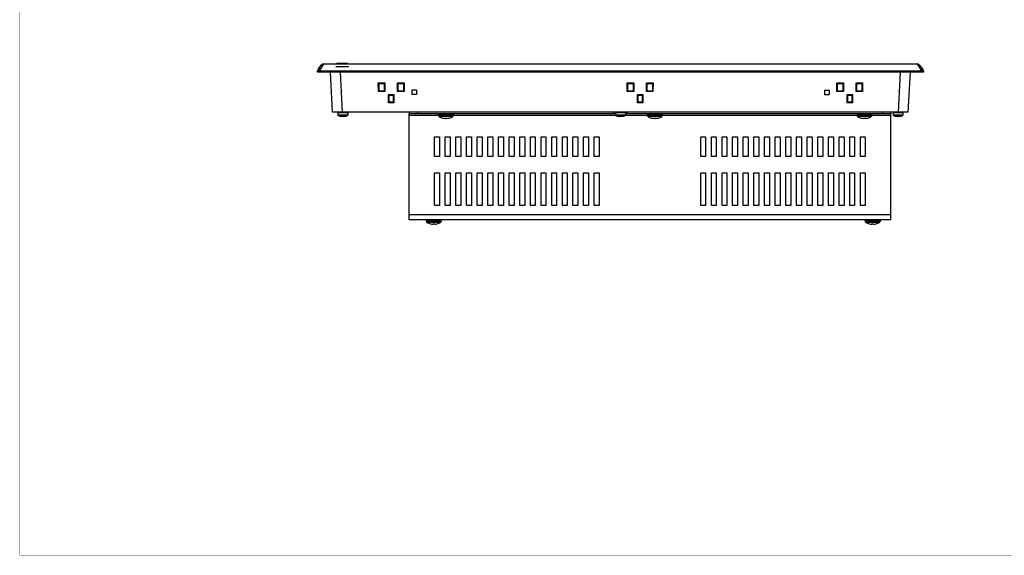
# Model space of a CAD drawing. Header units: millimetres. Extents: x -1194 to -5, y 44 to 885.
# Tile 1 of 37: x -1194 to -593, y 44 to 371. Entities that reach past the tile are written whole.
import ezdxf

# ---------------------------------------------------------------- set-up
doc = ezdxf.new("R2010")
doc.units = ezdxf.units.MM
doc.header["$LTSCALE"] = 23.1
for name, color, linetype in [('00_TOPPPC12-FORMAT', 7, 'CONTINUOUS'), ('AUDIO_CONNECTOR_SET-SHAPE', 7, 'CONTINUOUS'), ('COVER-REAR_PC-MIO5373-SHAPE', 7, 'CONTINUOUS'), ('FRONT_CASE_15_DM-SHAPE', 7, 'CONTINUOUS'), ('LCD_BRK_PC15_MIO5373-SHAPE', 7, 'CONTINUOUS'), ('M3X8-SHAPE', 7, 'CONTINUOUS'), ('REAR_CASE-PC15-MIO5373-SHAPE', 7, 'CONTINUOUS'), ('SCREW_M4X8_MUSH_2-SHAPE', 7, 'CONTINUOUS'), ('USB_COVER_LOCK-RX-SHAPE', 7, 'CONTINUOUS'), ('USB_COVER_PACKING-SHAPE', 7, 'CONTINUOUS')]:
    doc.layers.add(name, color=color, linetype=linetype)

msp = doc.modelspace()

# ---------------------------------------------------------------- linework, layer by layer
at = {"layer": '00_TOPPPC12-FORMAT', "color": 7, "linetype": 'Continuous', "const_width": 0.2}
for points in [[(-1193.786, 43.941), (-1193.786, 884.941)], [(-1193.786, 43.941), (-4.786, 43.941)]]:
    msp.add_lwpolyline(points, dxfattribs=at)
at = {"layer": 'AUDIO_CONNECTOR_SET-SHAPE', "color": 7, "linetype": 'Continuous'}
msp.add_line((-866.041, 299.42), (-866.059, 299.388), dxfattribs=at)
at = {"layer": 'COVER-REAR_PC-MIO5373-SHAPE', "color": 7, "linetype": 'Continuous'}
for p, q in [((-956.012, 314.42), (-956.012, 313.42)), ((-956.012, 248.82), (-956.012, 313.42)), ((-830.012, 313.42), (-956.012, 313.42)), ((-951.012, 314.42), (-951.012, 313.42)), ((-831.012, 313.42), (-831.012, 314.42)), ((-662.012, 313.42), (-824.012, 313.42)), ((-823.012, 313.42), (-823.012, 314.42)), ((-667.012, 314.42), (-667.012, 313.42)), ((-662.012, 314.42), (-662.012, 313.42)), ((-662.012, 248.82), (-662.012, 313.42)), ((-938.012, 312.42), (-956.012, 312.42)), ((-829.632, 312.42), (-929.012, 312.42)), ((-810.512, 312.42), (-824.393, 312.42)), ((-682.512, 312.42), (-801.512, 312.42)), ((-662.012, 312.42), (-673.512, 312.42)), ((-940.512, 287.42), (-940.512, 299.42)), ((-940.512, 299.42), (-937.512, 299.42)), ((-937.512, 299.42), (-937.512, 287.42)), ((-934.012, 287.42), (-934.012, 299.42)), ((-934.012, 299.42), (-931.012, 299.42)), ((-931.012, 299.42), (-931.012, 287.42)), ((-927.512, 287.42), (-927.512, 299.42)), ((-927.512, 299.42), (-924.512, 299.42)), ((-924.512, 299.42), (-924.512, 287.42)), ((-921.012, 287.42), (-921.012, 299.42)), ((-921.012, 299.42), (-918.012, 299.42)), ((-918.012, 299.42), (-918.012, 287.42)), ((-914.512, 287.42), (-914.512, 299.42)), ((-914.512, 299.42), (-911.512, 299.42)), ((-911.512, 299.42), (-911.512, 287.42)), ((-908.012, 287.42), (-908.012, 299.42)), ((-908.012, 299.42), (-905.012, 299.42)), ((-905.012, 299.42), (-905.012, 287.42)), ((-901.512, 287.42), (-901.512, 299.42)), ((-901.512, 299.42), (-898.512, 299.42)), ((-898.512, 299.42), (-898.512, 287.42)), ((-895.012, 287.42), (-895.012, 299.42)), ((-895.012, 299.42), (-892.012, 299.42)), ((-892.012, 299.42), (-892.012, 287.42)), ((-888.512, 287.42), (-888.512, 299.42)), ((-888.512, 299.42), (-885.512, 299.42)), ((-885.512, 299.42), (-885.512, 287.42)), ((-882.012, 287.42), (-882.012, 299.42)), ((-882.012, 299.42), (-879.012, 299.42)), ((-879.012, 299.42), (-879.012, 287.42)), ((-875.512, 287.42), (-875.512, 299.42)), ((-875.512, 299.42), (-872.512, 299.42)), ((-872.512, 299.42), (-872.512, 287.42)), ((-869.012, 287.42), (-869.012, 299.42)), ((-869.012, 299.42), (-866.012, 299.42)), ((-866.012, 299.42), (-866.012, 287.42)), ((-862.512, 287.42), (-862.512, 299.42)), ((-862.512, 299.42), (-859.512, 299.42)), ((-859.512, 299.42), (-859.512, 287.42)), ((-856.012, 287.42), (-856.012, 299.42)), ((-856.012, 299.42), (-853.012, 299.42)), ((-853.012, 299.42), (-853.012, 287.42)), ((-849.512, 287.42), (-849.512, 299.42)), ((-849.512, 299.42), (-846.512, 299.42)), ((-846.512, 299.42), (-846.512, 287.42)), ((-843.012, 287.42), (-843.012, 299.42)), ((-843.012, 299.42), (-840.012, 299.42)), ((-840.012, 299.42), (-840.012, 287.42)), ((-778.012, 299.42), (-775.012, 299.42)), ((-778.012, 287.42), (-778.012, 299.42)), ((-775.012, 299.42), (-775.012, 287.42)), ((-771.512, 299.42), (-768.512, 299.42)), ((-771.512, 287.42), (-771.512, 299.42)), ((-768.512, 299.42), (-768.512, 287.42)), ((-765.012, 299.42), (-762.012, 299.42)), ((-765.012, 287.42), (-765.012, 299.42)), ((-762.012, 299.42), (-762.012, 287.42)), ((-758.512, 299.42), (-755.512, 299.42)), ((-758.512, 287.42), (-758.512, 299.42)), ((-755.512, 299.42), (-755.512, 287.42)), ((-752.012, 299.42), (-749.012, 299.42)), ((-752.012, 287.42), (-752.012, 299.42)), ((-749.012, 299.42), (-749.012, 287.42)), ((-745.512, 299.42), (-742.512, 299.42)), ((-745.512, 287.42), (-745.512, 299.42)), ((-742.512, 299.42), (-742.512, 287.42)), ((-739.012, 299.42), (-736.012, 299.42)), ((-739.012, 287.42), (-739.012, 299.42)), ((-736.012, 299.42), (-736.012, 287.42)), ((-732.512, 299.42), (-729.512, 299.42)), ((-732.512, 287.42), (-732.512, 299.42)), ((-729.512, 299.42), (-729.512, 287.42)), ((-726.012, 299.42), (-723.012, 299.42)), ((-726.012, 287.42), (-726.012, 299.42)), ((-723.012, 299.42), (-723.012, 287.42)), ((-719.512, 299.42), (-716.512, 299.42)), ((-719.512, 287.42), (-719.512, 299.42)), ((-716.512, 299.42), (-716.512, 287.42)), ((-713.012, 299.42), (-710.012, 299.42)), ((-713.012, 287.42), (-713.012, 299.42)), ((-710.012, 299.42), (-710.012, 287.42)), ((-706.512, 299.42), (-703.512, 299.42)), ((-706.512, 287.42), (-706.512, 299.42)), ((-703.512, 299.42), (-703.512, 287.42)), ((-700.012, 299.42), (-697.012, 299.42)), ((-700.012, 287.42), (-700.012, 299.42)), ((-697.012, 299.42), (-697.012, 287.42)), ((-693.512, 299.42), (-690.512, 299.42)), ((-693.512, 287.42), (-693.512, 299.42)), ((-690.512, 299.42), (-690.512, 287.42)), ((-687.012, 299.42), (-684.012, 299.42)), ((-687.012, 287.42), (-687.012, 299.42)), ((-684.012, 299.42), (-684.012, 287.42)), ((-680.512, 299.42), (-677.512, 299.42)), ((-680.512, 287.42), (-680.512, 299.42)), ((-677.512, 299.42), (-677.512, 287.42)), ((-937.512, 287.42), (-940.512, 287.42)), ((-931.012, 287.42), (-934.012, 287.42)), ((-924.512, 287.42), (-927.512, 287.42)), ((-918.012, 287.42), (-921.012, 287.42)), ((-911.512, 287.42), (-914.512, 287.42)), ((-905.012, 287.42), (-908.012, 287.42)), ((-898.512, 287.42), (-901.512, 287.42)), ((-892.012, 287.42), (-895.012, 287.42)), ((-885.512, 287.42), (-888.512, 287.42)), ((-879.012, 287.42), (-882.012, 287.42)), ((-872.512, 287.42), (-875.512, 287.42)), ((-866.012, 287.42), (-869.012, 287.42)), ((-859.512, 287.42), (-862.512, 287.42)), ((-853.012, 287.42), (-856.012, 287.42)), ((-846.512, 287.42), (-849.512, 287.42)), ((-840.012, 287.42), (-843.012, 287.42)), ((-775.012, 287.42), (-778.012, 287.42)), ((-768.512, 287.42), (-771.512, 287.42)), ((-762.012, 287.42), (-765.012, 287.42)), ((-755.512, 287.42), (-758.512, 287.42)), ((-749.012, 287.42), (-752.012, 287.42)), ((-742.512, 287.42), (-745.512, 287.42)), ((-736.012, 287.42), (-739.012, 287.42)), ((-729.512, 287.42), (-732.512, 287.42)), ((-723.012, 287.42), (-726.012, 287.42)), ((-716.512, 287.42), (-719.512, 287.42)), ((-710.012, 287.42), (-713.012, 287.42)), ((-703.512, 287.42), (-706.512, 287.42)), ((-697.012, 287.42), (-700.012, 287.42)), ((-690.512, 287.42), (-693.512, 287.42)), ((-684.012, 287.42), (-687.012, 287.42)), ((-677.512, 287.42), (-680.512, 287.42)), ((-940.512, 257.42), (-940.512, 277.42)), ((-940.512, 277.42), (-937.512, 277.42)), ((-937.512, 277.42), (-937.512, 257.42)), ((-934.012, 257.42), (-934.012, 277.42)), ((-934.012, 277.42), (-931.012, 277.42)), ((-931.012, 277.42), (-931.012, 257.42)), ((-927.512, 257.42), (-927.512, 277.42)), ((-927.512, 277.42), (-924.512, 277.42)), ((-924.512, 277.42), (-924.512, 257.42)), ((-921.012, 257.42), (-921.012, 277.42)), ((-921.012, 277.42), (-918.012, 277.42)), ((-918.012, 277.42), (-918.012, 257.42)), ((-914.512, 257.42), (-914.512, 277.42)), ((-914.512, 277.42), (-911.512, 277.42)), ((-911.512, 277.42), (-911.512, 257.42)), ((-908.012, 257.42), (-908.012, 277.42)), ((-908.012, 277.42), (-905.012, 277.42)), ((-905.012, 277.42), (-905.012, 257.42)), ((-901.512, 257.42), (-901.512, 277.42)), ((-901.512, 277.42), (-898.512, 277.42)), ((-898.512, 277.42), (-898.512, 257.42)), ((-895.012, 257.42), (-895.012, 277.42)), ((-895.012, 277.42), (-892.012, 277.42)), ((-892.012, 277.42), (-892.012, 257.42)), ((-888.512, 257.42), (-888.512, 277.42)), ((-888.512, 277.42), (-885.512, 277.42)), ((-885.512, 277.42), (-885.512, 257.42)), ((-882.012, 257.42), (-882.012, 277.42)), ((-882.012, 277.42), (-879.012, 277.42)), ((-879.012, 277.42), (-879.012, 257.42)), ((-875.512, 257.42), (-875.512, 277.42)), ((-875.512, 277.42), (-872.512, 277.42)), ((-872.512, 277.42), (-872.512, 257.42)), ((-869.012, 257.42), (-869.012, 277.42)), ((-869.012, 277.42), (-866.012, 277.42)), ((-866.012, 277.42), (-866.012, 257.42)), ((-862.512, 257.42), (-862.512, 277.42)), ((-862.512, 277.42), (-859.512, 277.42)), ((-859.512, 277.42), (-859.512, 257.42)), ((-856.012, 257.42), (-856.012, 277.42)), ((-856.012, 277.42), (-853.012, 277.42)), ((-853.012, 277.42), (-853.012, 257.42)), ((-849.512, 257.42), (-849.512, 277.42)), ((-849.512, 277.42), (-846.512, 277.42)), ((-846.512, 277.42), (-846.512, 257.42)), ((-843.012, 277.42), (-840.012, 277.42)), ((-843.012, 257.42), (-843.012, 277.42)), ((-840.012, 277.42), (-840.012, 257.42)), ((-778.012, 277.42), (-775.012, 277.42)), ((-778.012, 257.42), (-778.012, 277.42)), ((-775.012, 277.42), (-775.012, 257.42)), ((-771.512, 277.42), (-768.512, 277.42)), ((-771.512, 257.42), (-771.512, 277.42)), ((-768.512, 277.42), (-768.512, 257.42)), ((-765.012, 277.42), (-762.012, 277.42)), ((-765.012, 257.42), (-765.012, 277.42)), ((-762.012, 277.42), (-762.012, 257.42)), ((-758.512, 277.42), (-755.512, 277.42)), ((-758.512, 257.42), (-758.512, 277.42)), ((-755.512, 277.42), (-755.512, 257.42)), ((-752.012, 277.42), (-749.012, 277.42)), ((-752.012, 257.42), (-752.012, 277.42)), ((-749.012, 277.42), (-749.012, 257.42)), ((-745.512, 277.42), (-742.512, 277.42)), ((-745.512, 257.42), (-745.512, 277.42)), ((-742.512, 277.42), (-742.512, 257.42)), ((-739.012, 277.42), (-736.012, 277.42)), ((-739.012, 257.42), (-739.012, 277.42)), ((-736.012, 277.42), (-736.012, 257.42)), ((-732.512, 277.42), (-729.512, 277.42)), ((-732.512, 257.42), (-732.512, 277.42)), ((-729.512, 277.42), (-729.512, 257.42)), ((-726.012, 277.42), (-723.012, 277.42)), ((-726.012, 257.42), (-726.012, 277.42)), ((-723.012, 277.42), (-723.012, 257.42)), ((-719.512, 277.42), (-716.512, 277.42)), ((-719.512, 257.42), (-719.512, 277.42)), ((-716.512, 277.42), (-716.512, 257.42)), ((-713.012, 277.42), (-710.012, 277.42)), ((-713.012, 257.42), (-713.012, 277.42)), ((-710.012, 277.42), (-710.012, 257.42)), ((-706.512, 277.42), (-703.512, 277.42)), ((-706.512, 257.42), (-706.512, 277.42)), ((-703.512, 277.42), (-703.512, 257.42)), ((-700.012, 277.42), (-697.012, 277.42)), ((-700.012, 257.42), (-700.012, 277.42)), ((-697.012, 277.42), (-697.012, 257.42)), ((-693.512, 277.42), (-690.512, 277.42)), ((-693.512, 257.42), (-693.512, 277.42)), ((-690.512, 277.42), (-690.512, 257.42)), ((-687.012, 277.42), (-684.012, 277.42)), ((-687.012, 257.42), (-687.012, 277.42)), ((-684.012, 277.42), (-684.012, 257.42)), ((-680.512, 277.42), (-677.512, 277.42)), ((-680.512, 257.42), (-680.512, 277.42)), ((-677.512, 277.42), (-677.512, 257.42)), ((-937.512, 257.42), (-940.512, 257.42)), ((-931.012, 257.42), (-934.012, 257.42)), ((-924.512, 257.42), (-927.512, 257.42)), ((-918.012, 257.42), (-921.012, 257.42)), ((-911.512, 257.42), (-914.512, 257.42)), ((-905.012, 257.42), (-908.012, 257.42)), ((-898.512, 257.42), (-901.512, 257.42)), ((-892.012, 257.42), (-895.012, 257.42)), ((-885.512, 257.42), (-888.512, 257.42)), ((-879.012, 257.42), (-882.012, 257.42)), ((-872.512, 257.42), (-875.512, 257.42)), ((-866.012, 257.42), (-869.012, 257.42)), ((-859.512, 257.42), (-862.512, 257.42)), ((-853.012, 257.42), (-856.012, 257.42)), ((-846.512, 257.42), (-849.512, 257.42)), ((-840.012, 257.42), (-843.012, 257.42)), ((-775.012, 257.42), (-778.012, 257.42)), ((-768.512, 257.42), (-771.512, 257.42)), ((-762.012, 257.42), (-765.012, 257.42)), ((-755.512, 257.42), (-758.512, 257.42)), ((-749.012, 257.42), (-752.012, 257.42)), ((-742.512, 257.42), (-745.512, 257.42)), ((-736.012, 257.42), (-739.012, 257.42)), ((-729.512, 257.42), (-732.512, 257.42)), ((-723.012, 257.42), (-726.012, 257.42)), ((-716.512, 257.42), (-719.512, 257.42)), ((-710.012, 257.42), (-713.012, 257.42)), ((-703.512, 257.42), (-706.512, 257.42)), ((-697.012, 257.42), (-700.012, 257.42)), ((-690.512, 257.42), (-693.512, 257.42)), ((-684.012, 257.42), (-687.012, 257.42)), ((-677.512, 257.42), (-680.512, 257.42)), ((-662.012, 251.82), (-956.012, 251.82)), ((-662.012, 248.82), (-956.012, 248.82))]:
    msp.add_line(p, q, dxfattribs=at)
at = {"layer": 'FRONT_CASE_15_DM-SHAPE', "color": 7, "linetype": 'Continuous'}
for p, q in [((-1011.478, 341.061), (-1009.285, 343.518)), ((-1010.359, 340.334), (-1008.166, 344.02)), ((-1008.623, 343.251), (-1008.528, 343.412)), ((-1008.171, 344.01), (-1008.166, 344.02)), ((-1008.166, 344.02), (-645.859, 344.02)), ((-645.859, 344.02), (-643.665, 340.334)), ((-645.859, 344.02), (-645.853, 344.011)), ((-645.591, 343.569), (-645.507, 343.429)), ((-645.412, 343.268), (-645.305, 343.089)), ((-645.186, 342.889), (-645.056, 342.671)), ((-644.739, 343.518), (-642.546, 341.061)), ((-1012.012, 339.02), (-1011.985, 339.799)), ((-642.012, 339.02), (-1012.012, 339.02)), ((-1010.513, 339.02), (-1010.49, 339.677)), ((-1010.49, 339.677), (-1010.486, 339.86)), ((-1010.49, 339.677), (-643.534, 339.677)), ((-1009.774, 341.318), (-1009.595, 341.617)), ((-1009.426, 341.902), (-1009.266, 342.172)), ((-1002.781, 314.52), (-1004.065, 339.02)), ((-996.789, 314.52), (-998.073, 339.02)), ((-657.236, 314.52), (-655.952, 339.02)), ((-651.244, 314.52), (-649.96, 339.02)), ((-644.914, 342.433), (-644.762, 342.177)), ((-644.6, 341.904), (-644.428, 341.615)), ((-643.539, 339.86), (-643.534, 339.677)), ((-643.534, 339.677), (-643.511, 339.02)), ((-642.039, 339.799), (-642.012, 339.02)), ((-974.866, 327.046), (-974.879, 332.474)), ((-974.591, 332.18), (-974.879, 332.474)), ((-974.879, 332.474), (-970.845, 332.474)), ((-974.591, 332.18), (-971.134, 332.18)), ((-974.591, 332.18), (-974.568, 332.179)), ((-974.556, 327.351), (-974.568, 332.179)), ((-974.469, 332.03), (-974.568, 332.179)), ((-974.469, 327.416), (-974.469, 332.03)), ((-974.469, 332.03), (-971.255, 332.03)), ((-971.255, 332.03), (-971.156, 332.179)), ((-971.255, 332.03), (-971.255, 327.416)), ((-971.156, 332.179), (-971.168, 327.351)), ((-971.156, 332.179), (-971.134, 332.18)), ((-971.134, 332.18), (-970.845, 332.474)), ((-970.845, 332.474), (-970.858, 327.046)), ((-963.166, 327.046), (-963.179, 332.474)), ((-962.891, 332.18), (-963.179, 332.474)), ((-963.179, 332.474), (-959.145, 332.474)), ((-962.891, 332.18), (-959.434, 332.18)), ((-962.891, 332.18), (-962.868, 332.179)), ((-962.856, 327.351), (-962.868, 332.179)), ((-962.769, 332.03), (-962.868, 332.179)), ((-962.769, 327.416), (-962.769, 332.03)), ((-962.769, 332.03), (-959.555, 332.03)), ((-959.555, 332.03), (-959.456, 332.179)), ((-959.555, 332.03), (-959.555, 327.416)), ((-959.456, 332.179), (-959.468, 327.351)), ((-959.456, 332.179), (-959.434, 332.18)), ((-959.434, 332.18), (-959.145, 332.474)), ((-959.145, 332.474), (-959.158, 327.046)), ((-822.866, 327.046), (-822.879, 332.474)), ((-822.879, 332.474), (-818.845, 332.474)), ((-822.591, 332.18), (-822.879, 332.474)), ((-822.591, 332.18), (-819.134, 332.18)), ((-822.591, 332.18), (-822.568, 332.179)), ((-822.556, 327.351), (-822.568, 332.179)), ((-822.568, 332.179), (-822.469, 332.03)), ((-822.469, 327.416), (-822.469, 332.03)), ((-822.469, 332.03), (-819.255, 332.03)), ((-819.156, 332.179), (-819.255, 332.03)), ((-819.255, 332.03), (-819.255, 327.416)), ((-819.156, 332.179), (-819.168, 327.351)), ((-819.156, 332.179), (-819.134, 332.18)), ((-819.134, 332.18), (-818.845, 332.474)), ((-818.845, 332.474), (-818.858, 327.046)), ((-811.166, 327.046), (-811.179, 332.474)), ((-811.179, 332.474), (-807.145, 332.474)), ((-810.891, 332.18), (-811.179, 332.474)), ((-810.891, 332.18), (-807.434, 332.18)), ((-810.891, 332.18), (-810.868, 332.179)), ((-810.856, 327.351), (-810.868, 332.179)), ((-810.868, 332.179), (-810.769, 332.03)), ((-810.769, 327.416), (-810.769, 332.03)), ((-810.769, 332.03), (-807.555, 332.03)), ((-807.456, 332.179), (-807.555, 332.03)), ((-807.555, 332.03), (-807.555, 327.416)), ((-807.456, 332.179), (-807.468, 327.351)), ((-807.456, 332.179), (-807.434, 332.18)), ((-807.434, 332.18), (-807.145, 332.474)), ((-807.145, 332.474), (-807.158, 327.046)), ((-694.885, 332.479), (-690.845, 332.479)), ((-694.591, 332.179), (-694.885, 332.479)), ((-694.871, 327.04), (-694.885, 332.479)), ((-694.591, 332.179), (-691.139, 332.179)), ((-694.591, 332.179), (-694.568, 332.178)), ((-694.556, 327.351), (-694.568, 332.178)), ((-694.568, 332.178), (-694.469, 332.03)), ((-694.469, 332.03), (-691.255, 332.03)), ((-694.469, 327.416), (-694.469, 332.03)), ((-691.156, 332.179), (-691.255, 332.03)), ((-691.255, 332.03), (-691.255, 327.416)), ((-691.156, 332.179), (-691.168, 327.345)), ((-691.156, 332.179), (-691.139, 332.179)), ((-691.139, 332.179), (-690.845, 332.479)), ((-690.845, 332.479), (-690.858, 327.04)), ((-683.185, 332.479), (-679.14, 332.479)), ((-682.891, 332.179), (-683.185, 332.479)), ((-683.171, 327.04), (-683.185, 332.479)), ((-682.891, 332.179), (-679.434, 332.179)), ((-682.891, 332.179), (-682.868, 332.178)), ((-682.868, 332.178), (-682.769, 332.03)), ((-682.856, 327.351), (-682.868, 332.178)), ((-682.769, 332.03), (-679.555, 332.03)), ((-682.769, 327.416), (-682.769, 332.03)), ((-679.456, 332.178), (-679.555, 332.03)), ((-679.555, 332.03), (-679.555, 327.416)), ((-679.456, 332.178), (-679.468, 327.351)), ((-679.456, 332.178), (-679.434, 332.179)), ((-679.434, 332.179), (-679.14, 332.479)), ((-679.14, 332.479), (-679.153, 327.04)), ((-974.556, 327.351), (-974.866, 327.046)), ((-970.858, 327.046), (-974.866, 327.046)), ((-974.469, 327.416), (-974.556, 327.373)), ((-974.556, 327.351), (-974.556, 327.373)), ((-971.169, 327.373), (-974.556, 327.373)), ((-971.255, 327.416), (-974.469, 327.416)), ((-974.462, 327.42), (-974.462, 329.886)), ((-973.512, 327.42), (-974.462, 327.42)), ((-971.255, 327.416), (-971.169, 327.373)), ((-971.169, 327.373), (-971.168, 327.351)), ((-971.168, 327.351), (-970.858, 327.046)), ((-968.599, 320.154), (-968.612, 325.348)), ((-968.323, 325.054), (-968.612, 325.348)), ((-968.612, 325.348), (-965.412, 325.348)), ((-968.323, 325.054), (-968.301, 325.052)), ((-968.323, 325.054), (-965.701, 325.054)), ((-968.29, 320.459), (-968.301, 325.052)), ((-968.219, 324.93), (-968.301, 325.052)), ((-968.219, 320.516), (-968.219, 324.93)), ((-968.219, 324.93), (-965.805, 324.93)), ((-965.805, 324.93), (-965.724, 325.052)), ((-965.805, 324.93), (-965.805, 320.516)), ((-965.724, 325.052), (-965.735, 320.459)), ((-965.724, 325.052), (-965.701, 325.054)), ((-965.701, 325.054), (-965.412, 325.348)), ((-965.412, 325.348), (-965.425, 320.154)), ((-962.856, 327.351), (-963.166, 327.046)), ((-959.158, 327.046), (-963.166, 327.046)), ((-962.769, 327.416), (-962.856, 327.373)), ((-962.856, 327.351), (-962.856, 327.373)), ((-959.469, 327.373), (-962.856, 327.373)), ((-959.555, 327.416), (-962.769, 327.416)), ((-959.555, 327.416), (-959.469, 327.373)), ((-959.469, 327.373), (-959.468, 327.351)), ((-959.468, 327.351), (-959.158, 327.046)), ((-954.512, 327.981), (-954.512, 325.368)), ((-951.512, 327.981), (-954.512, 327.981)), ((-951.512, 327.931), (-954.512, 327.931)), ((-951.512, 325.368), (-954.512, 325.368)), ((-951.512, 327.981), (-951.512, 325.368)), ((-822.556, 327.351), (-822.866, 327.046)), ((-818.858, 327.046), (-822.866, 327.046)), ((-822.556, 327.373), (-822.469, 327.416)), ((-822.556, 327.351), (-822.556, 327.373)), ((-819.169, 327.373), (-822.556, 327.373)), ((-819.255, 327.416), (-822.469, 327.416)), ((-819.169, 327.373), (-819.255, 327.416)), ((-819.169, 327.373), (-819.168, 327.351)), ((-819.168, 327.351), (-818.858, 327.046)), ((-816.599, 320.154), (-816.612, 325.348)), ((-816.612, 325.348), (-813.412, 325.348)), ((-816.323, 325.054), (-816.612, 325.348)), ((-816.323, 325.054), (-813.701, 325.054)), ((-816.323, 325.054), (-816.301, 325.052)), ((-816.29, 320.459), (-816.301, 325.052)), ((-816.301, 325.052), (-816.219, 324.93)), ((-816.219, 320.516), (-816.219, 324.93)), ((-816.219, 324.93), (-813.805, 324.93)), ((-813.724, 325.052), (-813.805, 324.93)), ((-813.805, 324.93), (-813.805, 320.516)), ((-813.724, 325.052), (-813.735, 320.459)), ((-813.724, 325.052), (-813.701, 325.054)), ((-813.701, 325.054), (-813.412, 325.348)), ((-813.412, 325.348), (-813.425, 320.154)), ((-810.856, 327.351), (-811.166, 327.046)), ((-807.158, 327.046), (-811.166, 327.046)), ((-810.856, 327.373), (-810.769, 327.416)), ((-810.856, 327.351), (-810.856, 327.373)), ((-807.469, 327.373), (-810.856, 327.373)), ((-807.555, 327.416), (-810.769, 327.416)), ((-807.469, 327.373), (-807.555, 327.416)), ((-807.469, 327.373), (-807.468, 327.351)), ((-807.468, 327.351), (-807.158, 327.046)), ((-702.512, 327.981), (-699.512, 327.981)), ((-702.512, 327.981), (-702.512, 325.368)), ((-702.512, 327.931), (-699.512, 327.931)), ((-702.512, 325.368), (-699.512, 325.368)), ((-699.512, 327.981), (-699.512, 325.368)), ((-694.556, 327.351), (-694.871, 327.04)), ((-690.858, 327.04), (-694.871, 327.04)), ((-694.556, 327.373), (-694.469, 327.416)), ((-691.169, 327.373), (-694.556, 327.373)), ((-694.556, 327.351), (-694.556, 327.373)), ((-691.255, 327.416), (-694.469, 327.416)), ((-691.169, 327.373), (-691.255, 327.416)), ((-691.169, 327.373), (-691.168, 327.345)), ((-691.168, 327.345), (-690.858, 327.04)), ((-688.612, 325.368), (-685.412, 325.368)), ((-688.301, 325.052), (-688.612, 325.368)), ((-688.599, 320.176), (-688.612, 325.368)), ((-688.301, 325.053), (-685.724, 325.053)), ((-688.301, 325.053), (-688.219, 324.93)), ((-688.29, 320.481), (-688.301, 325.052)), ((-688.219, 324.93), (-685.805, 324.93)), ((-688.219, 320.516), (-688.219, 324.93)), ((-685.724, 325.052), (-685.805, 324.93)), ((-685.805, 324.93), (-685.805, 320.516)), ((-685.724, 325.052), (-685.735, 320.481)), ((-685.724, 325.053), (-685.412, 325.368)), ((-685.412, 325.368), (-685.425, 320.176)), ((-682.856, 327.351), (-683.171, 327.04)), ((-679.153, 327.04), (-683.171, 327.04)), ((-682.856, 327.373), (-682.769, 327.416)), ((-679.469, 327.373), (-682.856, 327.373)), ((-682.856, 327.351), (-682.856, 327.373)), ((-679.555, 327.416), (-682.769, 327.416)), ((-679.469, 327.373), (-679.555, 327.416)), ((-679.469, 327.373), (-679.468, 327.351)), ((-679.468, 327.351), (-679.153, 327.04)), ((-968.29, 320.459), (-968.599, 320.154)), ((-965.425, 320.154), (-968.599, 320.154)), ((-968.29, 320.459), (-968.289, 320.481)), ((-968.219, 320.516), (-968.289, 320.481)), ((-965.735, 320.481), (-968.289, 320.481)), ((-965.805, 320.516), (-968.219, 320.516)), ((-965.805, 320.516), (-965.735, 320.481)), ((-965.735, 320.481), (-965.735, 320.459)), ((-965.735, 320.459), (-965.425, 320.154)), ((-816.29, 320.459), (-816.599, 320.154)), ((-813.425, 320.154), (-816.599, 320.154)), ((-816.29, 320.459), (-816.289, 320.481)), ((-816.289, 320.481), (-816.219, 320.516)), ((-813.735, 320.481), (-816.289, 320.481)), ((-813.805, 320.516), (-816.219, 320.516)), ((-813.735, 320.481), (-813.805, 320.516)), ((-813.735, 320.481), (-813.735, 320.459)), ((-813.735, 320.459), (-813.425, 320.154)), ((-688.29, 320.481), (-688.599, 320.176)), ((-685.425, 320.176), (-688.599, 320.176)), ((-688.29, 320.481), (-688.219, 320.516)), ((-685.735, 320.481), (-688.29, 320.481)), ((-685.805, 320.516), (-688.219, 320.516)), ((-685.735, 320.481), (-685.805, 320.516)), ((-685.735, 320.481), (-685.425, 320.176)), ((-651.244, 314.52), (-1002.781, 314.52))]:
    msp.add_line(p, q, dxfattribs=at)
for points in [[(-1009.116, 342.423), (-1008.976, 342.658), (-1008.848, 342.874), (-1008.73, 343.071)], [(-1010.359, 340.334), (-1010.156, 340.675), (-1009.96, 341.004)], [(-644.247, 341.312), (-644.059, 340.995), (-643.865, 340.669), (-643.665, 340.334)]]:
    msp.add_lwpolyline(points, dxfattribs=at)
for centre, radius, start, end in [((-1008.166, 342.52), 1.5, 90, 138.248343), ((-645.859, 342.52), 1.5, 41.751657, 90), ((-1009.986, 339.729), 2, 138.248343, 178), ((-644.038, 339.729), 2, 2, 41.751657)]:
    msp.add_arc(centre, radius, start, end, dxfattribs=at)
for points, knots in [([(-1011.989, 339.677), (-1011.989, 339.68), (-1011.976, 339.683), (-1011.957, 339.687), (-1011.919, 339.69), (-1011.87, 339.693), (-1011.807, 339.695), (-1011.732, 339.697), (-1011.645, 339.698), (-1011.507, 339.699), (-1011.312, 339.697), (-1011.056, 339.693), (-1010.779, 339.686), (-1010.588, 339.68), (-1010.49, 339.677)], [0, 0, 0, 0, 0.0058937, 0.0206445, 0.0446611, 0.0777892, 0.1197572, 0.1701627, 0.2285432, 0.2943297, 0.4455647, 0.6180866, 0.8052891, 1, 1, 1, 1]), ([(-1011.985, 339.799), (-1011.985, 339.804), (-1011.975, 339.814), (-1011.936, 339.827), (-1011.852, 339.843), (-1011.716, 339.856), (-1011.531, 339.865), (-1011.307, 339.871), (-1011.051, 339.872), (-1010.774, 339.869), (-1010.583, 339.864), (-1010.486, 339.86)], [0, 0, 0, 0, 0.0087638, 0.0247697, 0.0828352, 0.1752386, 0.2989015, 0.4492648, 0.6206649, 0.8066007, 1, 1, 1, 1]), ([(-1011.478, 341.061), (-1011.468, 341.072), (-1011.437, 341.074), (-1011.397, 341.065), (-1011.333, 341.042), (-1011.234, 340.991), (-1011.031, 340.865), (-1010.733, 340.646), (-1010.49, 340.446), (-1010.359, 340.334)], [0, 0, 0, 0, 0.0325706, 0.0586818, 0.0924759, 0.1833874, 0.3039349, 0.6193047, 1, 1, 1, 1]), ([(-1010.486, 339.86), (-1010.485, 339.902), (-1010.472, 340.065), (-1010.422, 340.228), (-1010.359, 340.334)], [0, 0, 0, 0, 0.2520807, 1, 1, 1, 1]), ([(-642.546, 341.061), (-642.556, 341.072), (-642.587, 341.074), (-642.627, 341.065), (-642.692, 341.042), (-642.79, 340.991), (-642.993, 340.865), (-643.291, 340.646), (-643.535, 340.446), (-643.665, 340.334)], [0, 0, 0, 0, 0.0325708, 0.0586819, 0.0924761, 0.1833875, 0.3039351, 0.6193048, 1, 1, 1, 1]), ([(-643.665, 340.334), (-643.602, 340.228), (-643.552, 340.065), (-643.539, 339.902), (-643.539, 339.86)], [0, 0, 0, 0, 0.7478953, 1, 1, 1, 1]), ([(-642.039, 339.799), (-642.04, 339.804), (-642.05, 339.814), (-642.088, 339.827), (-642.172, 339.843), (-642.309, 339.856), (-642.493, 339.865), (-642.717, 339.871), (-642.973, 339.872), (-643.25, 339.869), (-643.441, 339.864), (-643.539, 339.86)], [0, 0, 0, 0, 0.0087639, 0.0247698, 0.0828353, 0.1752387, 0.2989016, 0.4492648, 0.620665, 0.8066007, 1, 1, 1, 1]), ([(-642.035, 339.677), (-642.035, 339.68), (-642.049, 339.683), (-642.068, 339.687), (-642.105, 339.69), (-642.154, 339.693), (-642.217, 339.695), (-642.292, 339.697), (-642.38, 339.698), (-642.518, 339.699), (-642.713, 339.697), (-642.968, 339.693), (-643.246, 339.686), (-643.437, 339.68), (-643.534, 339.677)], [0, 0, 0, 0, 0.0058937, 0.0206445, 0.0446611, 0.0777892, 0.1197572, 0.1701627, 0.2285432, 0.2943297, 0.4455647, 0.6180866, 0.8052891, 1, 1, 1, 1])]:
    msp.add_open_spline(points, degree=3, knots=knots, dxfattribs=at)
at = {"layer": 'LCD_BRK_PC15_MIO5373-SHAPE', "color": 7, "linetype": 'Continuous'}
for p, q in [((-968.219, 324.92), (-965.805, 324.92)), ((-816.219, 324.92), (-813.805, 324.92)), ((-688.219, 324.92), (-685.805, 324.92))]:
    msp.add_line(p, q, dxfattribs=at)
at = {"layer": 'M3X8-SHAPE', "color": 7, "linetype": 'Continuous'}
for p, q in [((-999.512, 314.32), (-999.512, 312.737)), ((-999.512, 314.32), (-993.512, 314.32)), ((-993.512, 312.737), (-999.512, 312.737)), ((-993.512, 314.32), (-993.512, 312.737)), ((-830.012, 314.32), (-830.012, 312.737)), ((-830.012, 314.32), (-824.012, 314.32)), ((-824.012, 312.737), (-830.012, 312.737)), ((-824.012, 314.32), (-824.012, 312.737)), ((-660.512, 314.32), (-654.512, 314.32)), ((-660.512, 314.32), (-660.512, 312.737)), ((-654.512, 312.737), (-660.512, 312.737)), ((-654.512, 314.32), (-654.512, 312.737)), ((-993.616, 312.561), (-999.408, 312.561)), ((-998.343, 312.104), (-998.343, 312.127)), ((-997.021, 311.863), (-997.021, 312.127)), ((-996.912, 312.115), (-996.912, 311.954)), ((-996.112, 311.954), (-996.112, 312.115)), ((-996.004, 312.127), (-996.004, 311.863)), ((-994.682, 312.127), (-994.682, 312.104)), ((-824.116, 312.561), (-829.908, 312.561)), ((-828.843, 312.104), (-828.843, 312.127)), ((-827.521, 311.863), (-827.521, 312.127)), ((-827.412, 312.115), (-827.412, 311.954)), ((-826.612, 311.954), (-826.612, 312.115)), ((-826.504, 312.127), (-826.504, 311.863)), ((-825.182, 312.127), (-825.182, 312.104)), ((-654.616, 312.561), (-660.408, 312.561)), ((-659.343, 312.104), (-659.343, 312.127)), ((-658.021, 311.863), (-658.021, 312.127)), ((-657.912, 312.115), (-657.912, 311.954)), ((-657.112, 311.954), (-657.112, 312.115)), ((-657.004, 312.127), (-657.004, 311.863)), ((-655.682, 312.127), (-655.682, 312.104))]:
    msp.add_line(p, q, dxfattribs=at)
for centre, radius, start, end in [((-999.412, 314.32), 0.1, 90, 180), ((-999.312, 312.737), 0.2, 180, 241.269739), ((-993.712, 312.737), 0.2, 298.730261, 0), ((-993.612, 314.32), 0.1, 0, 90), ((-829.912, 314.32), 0.1, 90, 180), ((-829.812, 312.737), 0.2, 180, 241.269739), ((-824.212, 312.737), 0.2, 298.730261, 0), ((-824.112, 314.32), 0.1, 0, 90), ((-660.412, 314.32), 0.1, 90, 180), ((-660.312, 312.737), 0.2, 180, 241.269739), ((-654.712, 312.737), 0.2, 298.730261, 0), ((-654.612, 314.32), 0.1, 0, 90), ((-996.512, 317.845), 6.025, 241.269739, 252.314169), ((-998.303, 312.223), 0.104, 247.545531, 252.321674), ((-996.512, 317.845), 6.004, 252.248754, 265.141785), ((-998.312, 312.2), 0.1, 252.314169, 291.732434), ((-996.512, 317.845), 6.004, 252.331473, 265.222893), ((-996.977, 312.238), 0.119, 248.423951, 252.723501), ((-996.512, 317.845), 5.74, 264.918395, 275.081605), ((-997.004, 311.962), 0.101, 260.350607, 262.680859), ((-997.004, 311.961), 0.0996, 262.679973, 265.21963), ((-996.512, 317.845), 5.745, 265.229601, 274.770399), ((-996.048, 312.238), 0.119, 287.279799, 291.579349), ((-996.512, 317.845), 6.004, 274.777107, 287.668527), ((-996.021, 311.961), 0.1, 274.78689, 279.654881), ((-996.512, 317.845), 6.004, 274.858215, 287.751246), ((-994.712, 312.2), 0.1, 248.267654, 287.685831), ((-994.722, 312.223), 0.104, 287.678227, 292.454563), ((-996.512, 317.845), 6.025, 287.685831, 298.730261), ((-827.012, 317.845), 6.025, 241.269739, 252.314169), ((-828.803, 312.223), 0.104, 247.545531, 252.321674), ((-827.012, 317.845), 6.004, 252.248754, 265.141785), ((-828.812, 312.2), 0.1, 252.314169, 291.732434), ((-827.012, 317.845), 6.004, 252.331473, 265.222893), ((-827.477, 312.238), 0.119, 248.423951, 252.723501), ((-827.012, 317.845), 5.74, 264.918395, 275.081605), ((-827.504, 311.962), 0.101, 260.350607, 262.680859), ((-827.504, 311.961), 0.0996, 262.679973, 265.21963), ((-827.012, 317.845), 5.745, 265.229601, 274.770399), ((-826.548, 312.238), 0.119, 287.279799, 291.579349), ((-827.012, 317.845), 6.004, 274.777107, 287.668527), ((-826.521, 311.961), 0.1, 274.78689, 279.654881), ((-827.012, 317.845), 6.004, 274.858215, 287.751246), ((-825.212, 312.2), 0.1, 248.267654, 287.685831), ((-825.222, 312.223), 0.104, 287.678227, 292.454563), ((-827.012, 317.845), 6.025, 287.685831, 298.730261), ((-657.512, 317.845), 6.025, 241.269739, 252.314169), ((-659.303, 312.223), 0.104, 247.545531, 252.321674), ((-657.512, 317.845), 6.004, 252.248754, 265.141785), ((-659.312, 312.2), 0.1, 252.314169, 291.732434), ((-657.512, 317.845), 6.004, 252.331473, 265.222893), ((-657.977, 312.238), 0.119, 248.423951, 252.723501), ((-657.512, 317.845), 5.74, 264.918395, 275.081605), ((-658.004, 311.962), 0.101, 260.350607, 262.680859), ((-658.004, 311.961), 0.0996, 262.679973, 265.21963), ((-657.512, 317.845), 5.745, 265.229601, 274.770399), ((-657.048, 312.238), 0.119, 287.279799, 291.579349), ((-657.512, 317.845), 6.004, 274.777107, 287.668527), ((-657.021, 311.961), 0.1, 274.78689, 279.654881), ((-657.512, 317.845), 6.004, 274.858215, 287.751246), ((-655.712, 312.2), 0.1, 248.267654, 287.685831), ((-655.722, 312.223), 0.104, 287.678227, 292.454563), ((-657.512, 317.845), 6.025, 287.685831, 298.730261)]:
    msp.add_arc(centre, radius, start, end, dxfattribs=at)
for points, knots in [([(-997.012, 312.124), (-997.01, 312.123), (-997.003, 312.121), (-996.996, 312.12), (-996.99, 312.12)], [0, 0, 0, 0, 0.2545464, 1, 1, 1, 1]), ([(-997.012, 311.862), (-997.001, 311.861), (-996.978, 311.863), (-996.945, 311.879), (-996.919, 311.911), (-996.912, 311.939), (-996.912, 311.954)], [0, 0, 0, 0, 0.2173294, 0.4459638, 0.7045065, 1, 1, 1, 1]), ([(-996.012, 311.862), (-996.023, 311.861), (-996.046, 311.863), (-996.079, 311.879), (-996.105, 311.911), (-996.112, 311.939), (-996.112, 311.954)], [0, 0, 0, 0, 0.2177472, 0.4461033, 0.7037949, 1, 1, 1, 1]), ([(-996.012, 312.124), (-996.014, 312.123), (-996.021, 312.121), (-996.029, 312.12), (-996.034, 312.12)], [0, 0, 0, 0, 0.2546778, 1, 1, 1, 1]), ([(-827.512, 312.124), (-827.51, 312.123), (-827.503, 312.121), (-827.496, 312.12), (-827.49, 312.12)], [0, 0, 0, 0, 0.2545464, 1, 1, 1, 1]), ([(-827.512, 311.862), (-827.501, 311.861), (-827.478, 311.863), (-827.445, 311.879), (-827.419, 311.911), (-827.412, 311.939), (-827.412, 311.954)], [0, 0, 0, 0, 0.2173294, 0.4459638, 0.7045065, 1, 1, 1, 1]), ([(-826.512, 311.862), (-826.523, 311.861), (-826.546, 311.863), (-826.579, 311.879), (-826.605, 311.911), (-826.612, 311.939), (-826.612, 311.954)], [0, 0, 0, 0, 0.2177472, 0.4461033, 0.7037949, 1, 1, 1, 1]), ([(-826.512, 312.124), (-826.514, 312.123), (-826.521, 312.121), (-826.529, 312.12), (-826.534, 312.12)], [0, 0, 0, 0, 0.2546778, 1, 1, 1, 1]), ([(-658.012, 312.124), (-658.01, 312.123), (-658.003, 312.121), (-657.996, 312.12), (-657.99, 312.12)], [0, 0, 0, 0, 0.2545464, 1, 1, 1, 1]), ([(-658.012, 311.862), (-658.001, 311.861), (-657.978, 311.863), (-657.945, 311.879), (-657.919, 311.911), (-657.912, 311.939), (-657.912, 311.954)], [0, 0, 0, 0, 0.2173294, 0.4459638, 0.7045065, 1, 1, 1, 1]), ([(-657.012, 311.862), (-657.023, 311.861), (-657.046, 311.863), (-657.079, 311.879), (-657.105, 311.911), (-657.112, 311.939), (-657.112, 311.954)], [0, 0, 0, 0, 0.2177472, 0.4461033, 0.7037949, 1, 1, 1, 1]), ([(-657.012, 312.124), (-657.014, 312.123), (-657.021, 312.121), (-657.029, 312.12), (-657.034, 312.12)], [0, 0, 0, 0, 0.2546778, 1, 1, 1, 1])]:
    msp.add_open_spline(points, degree=3, knots=knots, dxfattribs=at)
at = {"layer": 'REAR_CASE-PC15-MIO5373-SHAPE', "color": 7, "linetype": 'Continuous'}
for p, q in [((-1000.512, 314.42), (-1000.512, 314.52)), ((-653.512, 314.42), (-1000.512, 314.42)), ((-996.512, 314.42), (-996.512, 314.52)), ((-657.512, 314.42), (-657.512, 314.52)), ((-653.512, 314.42), (-653.512, 314.52))]:
    msp.add_line(p, q, dxfattribs=at)
at = {"layer": 'SCREW_M4X8_MUSH_2-SHAPE', "color": 7, "linetype": 'Continuous'}
for p, q in [((-938.012, 313.22), (-938.012, 312.401)), ((-929.012, 313.22), (-938.012, 313.22)), ((-929.012, 313.22), (-929.012, 312.401)), ((-801.512, 313.22), (-810.512, 313.22)), ((-810.512, 313.22), (-810.512, 312.401)), ((-801.512, 313.22), (-801.512, 312.401)), ((-673.512, 313.22), (-682.512, 313.22)), ((-682.512, 313.22), (-682.512, 312.401)), ((-673.512, 313.22), (-673.512, 312.401)), ((-929.012, 312.401), (-938.012, 312.401)), ((-929.348, 311.803), (-937.677, 311.803)), ((-935.555, 310.899), (-935.556, 310.919)), ((-934.051, 310.67), (-934.056, 310.919)), ((-932.969, 310.919), (-932.973, 310.67)), ((-931.469, 310.919), (-931.469, 310.899)), ((-801.512, 312.401), (-810.512, 312.401)), ((-801.848, 311.803), (-810.177, 311.803)), ((-808.055, 310.899), (-808.056, 310.919)), ((-806.551, 310.67), (-806.556, 310.919)), ((-805.469, 310.919), (-805.473, 310.67)), ((-803.969, 310.919), (-803.969, 310.899)), ((-673.512, 312.401), (-682.512, 312.401)), ((-673.848, 311.803), (-682.177, 311.803)), ((-680.055, 310.899), (-680.056, 310.919)), ((-678.551, 310.67), (-678.556, 310.919)), ((-677.469, 310.919), (-677.473, 310.67)), ((-675.969, 310.919), (-675.969, 310.899)), ((-945.512, 248.62), (-945.512, 247.801)), ((-936.512, 248.62), (-945.512, 248.62)), ((-936.512, 247.801), (-945.512, 247.801)), ((-936.848, 247.203), (-945.177, 247.203)), ((-936.512, 248.62), (-936.512, 247.801)), ((-668.512, 248.62), (-677.512, 248.62)), ((-677.512, 248.62), (-677.512, 247.801)), ((-668.512, 247.801), (-677.512, 247.801)), ((-668.848, 247.203), (-677.177, 247.203)), ((-668.512, 248.62), (-668.512, 247.801)), ((-943.055, 246.299), (-943.056, 246.319)), ((-941.551, 246.07), (-941.556, 246.319)), ((-940.469, 246.319), (-940.473, 246.07)), ((-938.969, 246.319), (-938.969, 246.299)), ((-675.055, 246.299), (-675.056, 246.319)), ((-673.551, 246.07), (-673.556, 246.319)), ((-672.469, 246.319), (-672.473, 246.07)), ((-670.969, 246.319), (-670.969, 246.299))]:
    msp.add_line(p, q, dxfattribs=at)
for centre, radius, start, end in [((-937.812, 313.22), 0.2, 90, 180), ((-929.212, 313.22), 0.2, 0, 90), ((-810.312, 313.22), 0.2, 90, 180), ((-801.712, 313.22), 0.2, 0, 90), ((-682.312, 313.22), 0.2, 90, 180), ((-673.712, 313.22), 0.2, 0, 90), ((-937.312, 312.401), 0.7, 180, 238.630986), ((-933.512, 318.634), 8, 238.630986, 255.202092), ((-933.512, 318.624), 7.972, 255.147086, 266.121342), ((-933.512, 318.601), 7.701, 265.951658, 274.048342), ((-933.512, 318.624), 7.972, 273.878685, 284.852888), ((-933.512, 318.634), 8, 284.797908, 301.369014), ((-929.712, 312.401), 0.7, 301.369014, 0), ((-809.812, 312.401), 0.7, 180, 238.630986), ((-806.012, 318.634), 8, 238.630986, 255.202092), ((-806.012, 318.624), 7.972, 255.147086, 266.121342), ((-806.012, 318.601), 7.701, 265.951658, 274.048342), ((-806.012, 318.624), 7.972, 273.878685, 284.852888), ((-806.012, 318.634), 8, 284.797908, 301.369014), ((-802.212, 312.401), 0.7, 301.369014, 0), ((-681.812, 312.401), 0.7, 180, 238.630986), ((-678.012, 318.634), 8, 238.630986, 255.202092), ((-678.012, 318.624), 7.972, 255.147086, 266.121342), ((-678.012, 318.601), 7.701, 265.951658, 274.048342), ((-678.012, 318.624), 7.972, 273.878685, 284.852888), ((-678.012, 318.634), 8, 284.797908, 301.369014), ((-674.212, 312.401), 0.7, 301.369014, 0), ((-945.312, 248.62), 0.2, 90, 180), ((-944.812, 247.801), 0.7, 180, 238.630986), ((-941.012, 254.034), 8, 238.630986, 255.202092), ((-941.012, 254.034), 8, 284.797908, 301.369014), ((-937.212, 247.801), 0.7, 301.369014, 0), ((-936.712, 248.62), 0.2, 0, 90), ((-677.312, 248.62), 0.2, 90, 180), ((-676.812, 247.801), 0.7, 180, 238.630986), ((-673.012, 254.034), 8, 238.630986, 255.202092), ((-673.012, 254.034), 8, 284.797908, 301.369014), ((-669.212, 247.801), 0.7, 301.369014, 0), ((-668.712, 248.62), 0.2, 0, 90), ((-941.012, 254.024), 7.972, 255.147086, 266.121342), ((-941.012, 254.001), 7.701, 265.951658, 274.048342), ((-941.012, 254.024), 7.972, 273.878685, 284.852888), ((-673.012, 254.024), 7.972, 255.147086, 266.121342), ((-673.012, 254.001), 7.701, 265.951658, 274.048342), ((-673.012, 254.024), 7.972, 273.878685, 284.852888)]:
    msp.add_arc(centre, radius, start, end, dxfattribs=at)
at = {"layer": 'USB_COVER_LOCK-RX-SHAPE', "color": 7, "linetype": 'Continuous'}
for p, q in [((-993.569, 344.12), (-1000.155, 344.12)), ((-999.862, 344.02), (-999.862, 344.12)), ((-993.862, 344.02), (-993.862, 344.12))]:
    msp.add_line(p, q, dxfattribs=at)
for centre, start, end in [((-1000.155, 343.92), 90, 149.829219), ((-993.569, 343.92), 30.170785, 90)]:
    msp.add_arc(centre, 0.2, start, end, dxfattribs=at)
at = {"layer": 'USB_COVER_PACKING-SHAPE', "color": 7, "linetype": 'Continuous'}
msp.add_line((-1000.762, 342.37), (-992.962, 342.37), dxfattribs=at)

doc.saveas('drawing.dxf')
